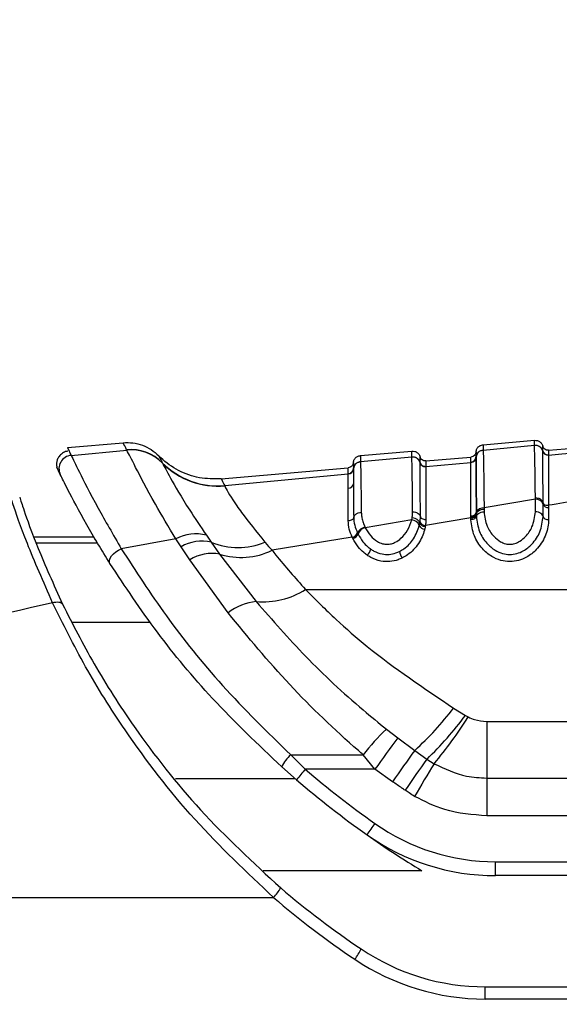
# Paper-space layout '3.5M DUO In Ground Anchor' of a CAD drawing. Header units: millimetres. Extents: x 20 to 26059, y 28 to 17638.
# Tile 13 of 70: x 8870 to 8919, y 6018 to 6106. Entities that reach past the tile are written whole.
import ezdxf

# ---------------------------------------------------------------- set-up
doc = ezdxf.new("R2010")
doc.units = ezdxf.units.MM
doc.layers.add('COMPONENT_GEOMETRY', color=7, linetype='Continuous')
doc.styles.add('SLDTEXTSTYLE0', font='TXT', dxfattribs={"width": 0.75})
doc.dimstyles.new('SLDDIMSTYLE0', dxfattribs={"dimtxt": 150, "dimasz": 6.604, "dimexe": 0, "dimexo": 0.0625, "dimgap": 37.5, "dimtad": 0, "dimtih": 1, "dimtoh": 1, "dimdec": 0, "dimlfac": 0.5, "dimrnd": 1e-09, "dimzin": 12, "dimdsep": 46, "dimtxsty": 'SLDTEXTSTYLE0', "dimsah": 1, "dimcen": 0.09, "dimadec": 0, "dimazin": 3, "dimtfac": 1, "dimtdec": 0, "dimtofl": 0, "dimtmove": 0, "dimatfit": 3, "dimfxl": 1, "dimfrac": 2, "dimtolj": 1, "dimtzin": 12, "dimarcsym": 0})

# ---------------------------------------------------------------- blocks, each defined once
blk = doc.blocks.new('_D_13')
at = {"layer": 'COMPONENT_GEOMETRY', "color": 7, "ltscale": 2}
for p, q in [((9012.304, 8122.062), (929.66, 8122.062)), ((936.01, 8122.062), (936.01, 5320.624)), ((936.01, 2281.062), (936.01, 5082.499)), ((8897.92, 2281.062), (929.66, 2281.062))]:
    blk.add_line(p, q, dxfattribs=at)
for points in [[(936.01, 8122.062), (934.994, 8115.458), (937.026, 8115.458)], [(936.01, 2281.062), (937.026, 2287.666), (934.994, 2287.666)]]:
    blk.add_solid(points, dxfattribs=at)
at = {"layer": 'COMPONENT_GEOMETRY', "color": 7, "ltscale": 2, "insert": (714.344, 5275.86), "char_height": 150, "attachment_point": 1, "style": 'SLDTEXTSTYLE0'}
blk.add_mtext('2921', dxfattribs=at)

psp = doc.layouts.new('3.5M DUO In Ground Anchor')

# ---------------------------------------------------------------- linework, layer by layer
at = {"color": 7, "linetype": 'Continuous', "lineweight": 25, "ltscale": 2}
for p, q in [((8874.584, 6067.819), (8879.577, 6068.256)), ((8874.584, 6067.819), (8874.92, 6067.121)), ((8911.86, 6068.068), (8916.466, 6068.471)), ((8911.861, 6067.597), (8916.466, 6068.034)), ((8916.466, 6068.034), (8916.466, 6068.039)), ((8917.732, 6067.578), (8921.769, 6067.932)), ((8874.92, 6067.121), (8879.911, 6067.589)), ((8879.907, 6067.599), (8879.896, 6067.62)), ((8879.911, 6067.589), (8879.907, 6067.599)), ((8900.86, 6067.106), (8905.466, 6067.509)), ((8900.861, 6066.556), (8905.466, 6066.991)), ((8905.466, 6066.991), (8905.466, 6066.997)), ((8906.732, 6066.616), (8910.769, 6066.969)), ((8911.224, 6066.957), (8911.224, 6066.952)), ((8911.224, 6066.952), (8911.224, 6066.948)), ((8911.861, 6067.597), (8911.861, 6067.591)), ((8917.204, 6067.519), (8917.204, 6067.523)), ((8917.204, 6067.514), (8917.204, 6067.519)), ((8917.732, 6067.152), (8917.731, 6067.148)), ((8917.731, 6067.148), (8917.731, 6067.142)), ((8873.947, 6065.402), (8873.632, 6066.053)), ((8883.094, 6066.452), (8883.105, 6066.43)), ((8883.105, 6066.43), (8883.111, 6066.419)), ((8888.379, 6065.01), (8899.769, 6066.007)), ((8900.861, 6066.556), (8900.861, 6066.551)), ((8906.204, 6066.472), (8906.204, 6066.477)), ((8906.732, 6066.109), (8910.769, 6066.491)), ((8906.732, 6066.109), (8906.732, 6066.106)), ((8906.732, 6066.106), (8906.732, 6066.1)), ((8910.769, 6066.495), (8910.769, 6066.501)), ((8910.769, 6066.491), (8910.769, 6066.495)), ((8888.691, 6064.408), (8899.769, 6065.451)), ((8899.769, 6065.455), (8899.769, 6065.46)), ((8899.769, 6065.451), (8899.769, 6065.455)), ((8900.224, 6065.917), (8900.224, 6065.912)), ((8900.224, 6065.912), (8900.224, 6065.908)), ((8888.691, 6064.408), (8888.696, 6064.39)), ((8916.55, 6063.185), (8911.95, 6062.416)), ((8916.55, 6063.185), (8916.549, 6063.303)), ((8916.55, 6062.059), (8916.55, 6063.185)), ((8917.24, 6062.757), (8917.24, 6062.873)), ((8917.24, 6061.647), (8917.24, 6062.757)), ((8917.733, 6062.645), (8917.733, 6062.452)), ((8917.733, 6062.452), (8917.733, 6061.353)), ((8910.767, 6061.586), (8910.767, 6061.696)), ((8910.767, 6061.509), (8910.767, 6061.586)), ((8911.26, 6061.998), (8911.26, 6061.884)), ((8911.26, 6061.884), (8911.26, 6061.805)), ((8911.26, 6061.805), (8911.26, 6061.647)), ((8911.95, 6062.416), (8911.95, 6062.299)), ((8911.95, 6062.299), (8911.95, 6062.059)), ((8901.264, 6060.701), (8901.294, 6060.639)), ((8905.46, 6061.333), (8901.294, 6060.639)), ((8905.46, 6061.333), (8905.5, 6061.525)), ((8906.14, 6060.842), (8906.185, 6061.054)), ((8906.185, 6061.054), (8906.204, 6061.17)), ((8906.674, 6060.72), (8906.625, 6060.494)), ((8906.694, 6060.846), (8906.674, 6060.72)), ((8910.767, 6061.509), (8906.694, 6060.846)), ((8910.767, 6061.353), (8910.767, 6061.509)), ((8871.575, 6059.812), (8876.946, 6059.812)), ((8887.043, 6059.964), (8887.487, 6059.328)), ((8900.596, 6060.175), (8900.614, 6060.137)), ((8900.614, 6060.137), (8900.648, 6060.068)), ((8884.31, 6059.627), (8879.414, 6058.758)), ((8884.773, 6058.93), (8884.31, 6059.627)), ((8885.55, 6057.767), (8884.773, 6058.93)), ((8887.487, 6059.328), (8888.236, 6058.27)), ((8900.13, 6059.779), (8892.936, 6058.612)), ((8900.186, 6059.663), (8900.149, 6059.738)), ((8888.236, 6058.27), (8891.52, 6054.017)), ((8889.001, 6053.005), (8885.55, 6057.767)), ((8895.929, 6055.106), (8951.429, 6055.106)), ((8909.218, 6044.476), (8910.279, 6043.819)), ((8910.279, 6043.819), (8910.527, 6043.679)), ((8912.184, 6043.288), (8912.184, 6038.207)), ((8912.184, 6043.288), (8949.339, 6043.288)), ((8903.196, 6042.582), (8904.207, 6041.803)), ((8904.207, 6041.803), (8905.735, 6040.687)), ((8905.735, 6040.687), (8906.829, 6039.905)), ((8894.607, 6040.295), (8901.108, 6040.295)), ((8895.918, 6038.992), (8894.607, 6040.295)), ((8902.156, 6038.992), (8901.108, 6040.295)), ((8906.829, 6039.905), (8907.467, 6039.494)), ((8893.807, 6039.202), (8895.137, 6038.039)), ((8902.156, 6038.992), (8895.918, 6038.992)), ((8903.745, 6037.88), (8902.156, 6038.992)), ((8912.184, 6038.207), (8912.184, 6034.821)), ((8912.184, 6038.207), (8949.339, 6038.207)), ((8949.339, 6034.821), (8912.184, 6034.821)), ((8912.985, 6030.705), (8962.46, 6030.705)), ((8912.985, 6029.463), (8912.985, 6030.705)), ((8962.46, 6029.463), (8912.985, 6029.463)), ((8812.686, 6027.504), (8893.065, 6027.504)), ((8912.06, 6018.408), (8912.06, 6019.504)), ((8912.06, 6019.504), (8966.46, 6019.504)), ((8966.46, 6018.408), (8912.06, 6018.408))]:
    psp.add_line(p, q, dxfattribs=at)
at = {"color": 8, "linetype": 'Continuous', "lineweight": 25, "ltscale": 2}
for p, q in [((8871.767, 6059.294), (8877.251, 6059.294)), ((8874.998, 6052.178), (8881.979, 6052.178)), ((8884.284, 6038.165), (8894.99, 6038.165)), ((8906.371, 6029.899), (8892.134, 6029.899))]:
    psp.add_line(p, q, dxfattribs=at)
at = {"color": 7, "linetype": 'Continuous', "lineweight": 25, "ltscale": 2, "flags": 128}
for points in [[(8878.399, 6057.42), (8878.349, 6057.56), (8878.359, 6057.729), (8878.427, 6057.915), (8878.549, 6058.11), (8878.72, 6058.302), (8878.929, 6058.48), (8879.164, 6058.635), (8879.414, 6058.758)], [(8873.249, 6053.91), (8873.402, 6053.952), (8873.551, 6053.978), (8873.691, 6053.987), (8873.82, 6053.978), (8873.933, 6053.952), (8874.027, 6053.909), (8874.1, 6053.851), (8874.15, 6053.779)]]:
    psp.add_lwpolyline(points, dxfattribs=at)
at = {"color": 7, "linetype": 'Continuous', "lineweight": 25, "ltscale": 4}
for centre, radius, start, end in [((8916.527, 6067.337), 0.7, 14.64923, 95.0246), ((8875.025, 6065.927), 1.199, 95.03347, 205.91559), ((8880.257, 6063.645), 3.991, 44.69379, 95.18864), ((8880.267, 6063.622), 3.993, 44.68387, 95.17548), ((8880.271, 6063.612), 3.993, 44.66754, 95.16807), ((8905.527, 6066.294), 0.7, 14.66384, 95.03255), ((8910.726, 6066.998), 0.499, 274.91816, 355.32904), ((8910.726, 6066.989), 0.5, 274.93157, 355.30816), ((8911.921, 6066.9), 0.699, 94.92581, 175.32566), ((8917.688, 6067.65), 0.5, 194.66343, 275.01792), ((8917.688, 6067.64), 0.5, 194.65686, 274.99502), ((8888.06, 6071.365), 6.985, 224.69107, 275.18043), ((8888.064, 6071.34), 6.979, 224.71662, 275.1943), ((8900.92, 6065.86), 0.699, 94.90249, 175.32094), ((8906.688, 6066.607), 0.5, 194.69029, 275.01703), ((8906.688, 6066.598), 0.5, 194.68038, 275.0051), ((8899.726, 6065.958), 0.499, 274.90928, 355.31174), ((8899.726, 6065.949), 0.499, 274.92637, 355.29093), ((8899.758, 6064.656), 0.486, 271.14054, 350.90679), ((8916.614, 6062.516), 0.672, 21.09091, 95.40027), ((8917.688, 6062.93), 0.48, 201.0764, 275.40762), ((8910.812, 6062.175), 0.481, 264.63594, 338.36429), ((8910.816, 6061.987), 0.481, 264.20977, 337.64896), ((8911.884, 6061.745), 0.674, 84.39677, 157.98761), ((8905.418, 6060.558), 0.776, 21.50391, 86.83575), ((8906.655, 6061.048), 0.555, 201.7564, 266.87316), ((8906.688, 6061.369), 0.523, 202.34108, 270.72685), ((8886.078, 6056.541), 3.557, 74.25644, 119.81126), ((8900.009, 6060.394), 0.627, 281.09683, 339.51589), ((8900.046, 6060.289), 0.641, 282.557, 339.81381), ((8901.489, 6059.767), 0.893, 102.57436, 160.32264), ((8886.623, 6055.773), 3.659, 76.34282, 120.36513), ((8889.863, 6065.124), 6.264, 247.70776, 292.79566), ((8887.55, 6054.508), 3.823, 79.66386, 121.53664), ((8890.154, 6064.371), 6.396, 252.55011, 295.78515), ((8900.786, 6058.958), 1.026, 310.75534, 346.84544), ((8905.626, 6058.739), 1.294, 190.28741, 218.83567), ((8892.109, 6061.099), 7.106, 265.25059, 302.51583), ((8891.951, 6049.303), 4.733, 95.21555, 128.54146), ((8886.376, 6061.977), 28.776, 312.28015, 322.54095), ((8883.326, 6064.096), 33.729, 314.1745, 323.04639), ((8877.81, 6064.388), 38.72, 319.99079, 327.66694), ((8916.023, 6028.777), 18.846, 132.89717, 142.32271), ((8987.953, 5978.553), 104.947, 142.93786, 144.83749), ((8993.992, 5976.013), 109.417, 143.76589, 145.56796), ((8896.788, 6037.862), 3.268, 131.87594, 155.79336), ((8996.848, 5974.242), 111.422, 143.89187, 145.64915), ((9014.441, 5973.62), 125.629, 148.37533, 149.93035), ((8906.138, 6029.828), 13.728, 138.11756, 143.26179), ((8950.794, 6103.069), 84.364, 229.4226, 234.78286), ((8950.794, 6103.027), 85.564, 229.4226, 234.78286), ((8914.61, 6024.962), 15.484, 143.61879, 148.18773), ((8912.985, 6049.505), 18.8, 234.78286, 270), ((8912.985, 6049.463), 20, 234.78286, 270), ((8950.794, 6103.027), 85.564, 234.78286, 238.72231), ((8889.882, 6030.593), 4.435, 315.85451, 329.77538), ((8944.26, 6087.504), 77.8, 229.48187, 236.14497), ((8944.26, 6087.408), 78.8, 229.48187, 236.14497), ((8896.208, 6025.096), 5.199, 323.01839, 334.95497), ((8912.06, 6039.504), 20, 236.14497, 270), ((8912.06, 6039.408), 21, 236.14497, 270)]:
    psp.add_arc(centre, radius, start, end, dxfattribs=at)
at = {"color": 7, "linetype": 'Continuous', "lineweight": 25, "ltscale": 2}
for points, knots in [([(8879.577, 6068.256), (8879.871, 6068.263), (8880.46, 6068.277), (8881.319, 6068.05), (8882.12, 6067.665), (8882.558, 6067.272), (8882.778, 6067.075)], [0, 0, 0, 0, 0.250003, 0.500004, 0.749999, 1, 1, 1, 1]), ([(8879.896, 6067.62), (8879.776, 6067.859), (8879.599, 6068.21), (8879.582, 6068.245), (8879.577, 6068.256)], [0, 0, 0, 0, 0.67875, 1, 1, 1, 1]), ([(8911.224, 6067.427), (8911.231, 6067.479), (8911.253, 6067.622), (8911.372, 6067.832), (8911.589, 6068.013), (8911.77, 6068.05), (8911.86, 6068.068)], [0, 0, 0, 0, 0.161108, 0.440729, 0.720359, 1, 1, 1, 1]), ([(8911.86, 6068.068), (8911.86, 6068.068), (8911.861, 6068.066), (8911.861, 6068.031), (8911.861, 6067.933), (8911.861, 6067.805), (8911.861, 6067.658), (8911.861, 6067.597)], [0, 0, 0, 0, 0.067017, 0.357375, 0.502549, 0.792963, 1, 1, 1, 1]), ([(8916.466, 6068.039), (8916.466, 6068.052), (8916.466, 6068.151), (8916.466, 6068.266), (8916.466, 6068.392), (8916.466, 6068.46), (8916.466, 6068.468), (8916.466, 6068.471)], [0, 0, 0, 0, 0.045283, 0.348609, 0.500266, 0.803652, 1, 1, 1, 1]), ([(8916.466, 6068.471), (8916.558, 6068.469), (8916.743, 6068.464), (8916.988, 6068.323), (8917.142, 6068.137), (8917.188, 6068), (8917.204, 6067.95)], [0, 0, 0, 0, 0.279638, 0.559283, 0.838886, 1, 1, 1, 1]), ([(8916.466, 6068.039), (8916.558, 6068.037), (8916.743, 6068.032), (8916.988, 6067.891), (8917.142, 6067.706), (8917.188, 6067.569), (8917.204, 6067.519)], [0, 0, 0, 0, 0.279622, 0.559243, 0.838887, 1, 1, 1, 1]), ([(8916.549, 6063.303), (8916.539, 6064.153), (8916.524, 6065.446), (8916.495, 6067.272), (8916.478, 6067.709), (8916.466, 6068.034)], [0, 0, 0, 0, 0.331864, 0.504238, 1, 1, 1, 1]), ([(8917.204, 6067.523), (8917.204, 6067.645), (8917.204, 6067.812), (8917.204, 6067.929), (8917.204, 6067.942), (8917.204, 6067.95)], [0, 0, 0, 0, 0.498061, 0.680482, 1, 1, 1, 1]), ([(8917.732, 6067.578), (8917.673, 6067.579), (8917.555, 6067.581), (8917.394, 6067.66), (8917.266, 6067.785), (8917.225, 6067.895), (8917.204, 6067.95)], [0, 0, 0, 0, 0.250014, 0.499989, 0.750019, 1, 1, 1, 1]), ([(8874.626, 6067.483), (8874.594, 6067.482), (8874.417, 6067.477), (8874.124, 6067.321), (8873.834, 6067.05), (8873.671, 6066.742), (8873.606, 6066.466), (8873.599, 6066.238), (8873.624, 6066.107), (8873.634, 6066.054)], [0, 0, 0, 0, 0.049091, 0.270937, 0.483399, 0.653387, 0.796548, 0.916624, 1, 1, 1, 1]), ([(8874.92, 6067.121), (8875.102, 6066.751), (8875.464, 6066.011), (8877.06, 6062.811), (8878.681, 6060.021), (8879.414, 6058.758)], [0, 0, 0, 0, 0.354177, 0.707849, 1, 1, 1, 1]), ([(8884.31, 6059.627), (8883.67, 6060.699), (8882.121, 6063.291), (8880.489, 6066.452), (8880.105, 6067.208), (8879.911, 6067.589)], [0, 0, 0, 0, 0.259059, 0.6264, 1, 1, 1, 1]), ([(8882.778, 6067.075), (8882.816, 6066.999), (8882.86, 6066.909), (8883.065, 6066.509), (8883.094, 6066.452)], [0, 0, 0, 0, 0.858734, 1, 1, 1, 1]), ([(8888.379, 6065.01), (8887.718, 6065.007), (8886.398, 6064.999), (8884.515, 6065.689), (8883.359, 6066.497), (8882.836, 6067.018), (8882.778, 6067.075)], [0, 0, 0, 0, 0.320008, 0.640017, 0.960022, 1, 1, 1, 1]), ([(8900.224, 6066.465), (8900.231, 6066.517), (8900.253, 6066.66), (8900.372, 6066.869), (8900.589, 6067.051), (8900.77, 6067.088), (8900.86, 6067.106)], [0, 0, 0, 0, 0.161104, 0.440722, 0.720362, 1, 1, 1, 1]), ([(8900.86, 6067.106), (8900.86, 6067.1), (8900.861, 6067.088), (8900.861, 6066.979), (8900.861, 6066.805), (8900.861, 6066.634), (8900.861, 6066.556)], [0, 0, 0, 0, 0.2331561, 0.5020006, 0.7713617, 1, 1, 1, 1]), ([(8905.466, 6066.997), (8905.466, 6067.068), (8905.466, 6067.227), (8905.466, 6067.393), (8905.466, 6067.493), (8905.466, 6067.504), (8905.466, 6067.509)], [0, 0, 0, 0, 0.221771, 0.500316, 0.779385, 1, 1, 1, 1]), ([(8905.466, 6067.509), (8905.558, 6067.507), (8905.743, 6067.502), (8905.988, 6067.36), (8906.142, 6067.175), (8906.188, 6067.038), (8906.204, 6066.988)], [0, 0, 0, 0, 0.279636, 0.559277, 0.838887, 1, 1, 1, 1]), ([(8905.466, 6066.997), (8905.558, 6066.994), (8905.743, 6066.989), (8905.988, 6066.848), (8906.142, 6066.663), (8906.188, 6066.527), (8906.204, 6066.477)], [0, 0, 0, 0, 0.279627, 0.559277, 0.838886, 1, 1, 1, 1]), ([(8905.544, 6062.06), (8905.534, 6062.961), (8905.51, 6065.159), (8905.484, 6066.624), (8905.47, 6066.917), (8905.466, 6066.991)], [0, 0, 0, 0, 0.3414077, 0.8328399, 1, 1, 1, 1]), ([(8906.204, 6066.481), (8906.204, 6066.582), (8906.204, 6066.734), (8906.204, 6066.933), (8906.204, 6066.965), (8906.204, 6066.988)], [0, 0, 0, 0, 0.331164, 0.498538, 1, 1, 1, 1]), ([(8906.732, 6066.616), (8906.673, 6066.617), (8906.555, 6066.619), (8906.394, 6066.698), (8906.266, 6066.823), (8906.225, 6066.933), (8906.204, 6066.988)], [0, 0, 0, 0, 0.249996, 0.499995, 0.750015, 1, 1, 1, 1]), ([(8911.224, 6067.427), (8911.213, 6067.369), (8911.192, 6067.254), (8911.087, 6067.108), (8910.942, 6067.002), (8910.827, 6066.98), (8910.769, 6066.969)], [0, 0, 0, 0, 0.250007, 0.500009, 0.750015, 1, 1, 1, 1]), ([(8910.769, 6066.501), (8910.769, 6066.592), (8910.769, 6066.733), (8910.769, 6066.918), (8910.769, 6066.947), (8910.769, 6066.969)], [0, 0, 0, 0, 0.3234275, 0.497459, 1, 1, 1, 1]), ([(8911.224, 6066.952), (8911.213, 6066.894), (8911.192, 6066.779), (8911.087, 6066.634), (8910.942, 6066.528), (8910.827, 6066.506), (8910.769, 6066.495)], [0, 0, 0, 0, 0.2499357, 0.4999535, 0.7499924, 1, 1, 1, 1]), ([(8911.224, 6066.952), (8911.232, 6067.004), (8911.253, 6067.146), (8911.373, 6067.355), (8911.59, 6067.536), (8911.771, 6067.573), (8911.861, 6067.591)], [0, 0, 0, 0, 0.161059, 0.440697, 0.720349, 1, 1, 1, 1]), ([(8911.224, 6067.427), (8911.224, 6067.405), (8911.224, 6067.376), (8911.224, 6067.19), (8911.224, 6067.049), (8911.224, 6066.957)], [0, 0, 0, 0, 0.50254, 0.676572, 1, 1, 1, 1]), ([(8911.224, 6066.948), (8911.225, 6066.915), (8911.23, 6066.727), (8911.238, 6065.903), (8911.249, 6064.255), (8911.255, 6063.029), (8911.259, 6062.177), (8911.26, 6061.998)], [0, 0, 0, 0, 0.089233, 0.503157, 0.697698, 0.936451, 1, 1, 1, 1]), ([(8911.26, 6061.998), (8911.259, 6062.173), (8911.255, 6063.021), (8911.249, 6064.236), (8911.237, 6066.109), (8911.229, 6066.596), (8911.224, 6066.948)], [0, 0, 0, 0, 0.0620264, 0.3010564, 0.4958258, 1, 1, 1, 1]), ([(8911.861, 6067.591), (8911.87, 6067.389), (8911.884, 6067.089), (8911.903, 6066.092), (8911.923, 6064.836), (8911.938, 6063.461), (8911.95, 6062.416)], [0, 0, 0, 0, 0.341964, 0.506116, 0.624337, 1, 1, 1, 1]), ([(8917.731, 6067.148), (8917.673, 6067.149), (8917.555, 6067.151), (8917.394, 6067.23), (8917.266, 6067.354), (8917.225, 6067.464), (8917.204, 6067.519)], [0, 0, 0, 0, 0.2500168, 0.5000221, 0.7500459, 1, 1, 1, 1]), ([(8917.24, 6062.873), (8917.24, 6063.021), (8917.236, 6063.825), (8917.229, 6064.987), (8917.218, 6066.741), (8917.21, 6067.193), (8917.204, 6067.514)], [0, 0, 0, 0, 0.055685, 0.3031375, 0.5042309, 1, 1, 1, 1]), ([(8917.731, 6067.142), (8917.732, 6067.13), (8917.732, 6066.974), (8917.733, 6066.27), (8917.733, 6064.652), (8917.733, 6063.524), (8917.733, 6062.764), (8917.733, 6062.645)], [0, 0, 0, 0, 0.038421, 0.501137, 0.704053, 0.953619, 1, 1, 1, 1]), ([(8917.732, 6067.578), (8917.732, 6067.57), (8917.732, 6067.557), (8917.732, 6067.44), (8917.732, 6067.274), (8917.732, 6067.152)], [0, 0, 0, 0, 0.319517, 0.501938, 1, 1, 1, 1]), ([(8917.732, 6067.152), (8918.132, 6067.19), (8919.478, 6067.318), (8920.823, 6067.445), (8921.769, 6067.535)], [0, 0, 0, 0, 0.297162, 1, 1, 1, 1]), ([(8883.111, 6066.419), (8883.284, 6066.08), (8883.63, 6065.404), (8885.142, 6062.778), (8886.525, 6060.731), (8887.043, 6059.964)], [0, 0, 0, 0, 0.385563, 0.769777, 1, 1, 1, 1]), ([(8900.224, 6066.465), (8900.213, 6066.407), (8900.192, 6066.291), (8900.087, 6066.146), (8899.942, 6066.04), (8899.827, 6066.018), (8899.769, 6066.007)], [0, 0, 0, 0, 0.250007, 0.500009, 0.750015, 1, 1, 1, 1]), ([(8899.769, 6065.46), (8899.769, 6065.571), (8899.769, 6065.735), (8899.769, 6065.948), (8899.769, 6065.981), (8899.769, 6066.007)], [0, 0, 0, 0, 0.337096, 0.498227, 1, 1, 1, 1]), ([(8900.224, 6065.912), (8900.232, 6065.964), (8900.253, 6066.106), (8900.373, 6066.315), (8900.59, 6066.496), (8900.771, 6066.532), (8900.861, 6066.551)], [0, 0, 0, 0, 0.161066, 0.440686, 0.720356, 1, 1, 1, 1]), ([(8900.224, 6066.465), (8900.224, 6066.439), (8900.224, 6066.406), (8900.224, 6066.192), (8900.224, 6066.028), (8900.224, 6065.917)], [0, 0, 0, 0, 0.5017723, 0.6629033, 1, 1, 1, 1]), ([(8900.861, 6066.551), (8900.864, 6066.499), (8900.872, 6066.344), (8900.887, 6065.707), (8900.909, 6064.368), (8900.926, 6062.879), (8900.936, 6062.01)], [0, 0, 0, 0, 0.129882, 0.385514, 0.641749, 1, 1, 1, 1]), ([(8906.204, 6066.477), (8906.204, 6066.477), (8906.204, 6066.479), (8906.204, 6066.48), (8906.204, 6066.481)], [0, 0, 0, 0, 0.011352, 1, 1, 1, 1]), ([(8906.732, 6066.106), (8906.673, 6066.107), (8906.555, 6066.108), (8906.394, 6066.188), (8906.266, 6066.312), (8906.225, 6066.422), (8906.204, 6066.477)], [0, 0, 0, 0, 0.24999, 0.500004, 0.750003, 1, 1, 1, 1]), ([(8906.238, 6061.64), (8906.233, 6062.612), (8906.226, 6064.094), (8906.216, 6065.678), (8906.209, 6066.304), (8906.205, 6066.452), (8906.204, 6066.472)], [0, 0, 0, 0, 0.376616, 0.574535, 0.945416, 1, 1, 1, 1]), ([(8906.732, 6066.616), (8906.732, 6066.592), (8906.732, 6066.561), (8906.732, 6066.363), (8906.732, 6066.21), (8906.732, 6066.109)], [0, 0, 0, 0, 0.501461, 0.668835, 1, 1, 1, 1]), ([(8906.732, 6066.1), (8906.732, 6065.829), (8906.732, 6065.431), (8906.733, 6063.74), (8906.733, 6062.292), (8906.733, 6061.343)], [0, 0, 0, 0, 0.425414, 0.623432, 1, 1, 1, 1]), ([(8910.767, 6061.696), (8910.767, 6061.87), (8910.767, 6062.699), (8910.768, 6063.89), (8910.768, 6065.487), (8910.768, 6066.282), (8910.769, 6066.46), (8910.769, 6066.491)], [0, 0, 0, 0, 0.063622, 0.302568, 0.497158, 0.910873, 1, 1, 1, 1]), ([(8878.399, 6057.42), (8877.667, 6058.622), (8876.057, 6061.27), (8874.47, 6064.337), (8874.121, 6065.048), (8873.947, 6065.402)], [0, 0, 0, 0, 0.294216, 0.647739, 1, 1, 1, 1]), ([(8899.768, 6064.171), (8899.768, 6064.241), (8899.768, 6064.604), (8899.768, 6065.021), (8899.769, 6065.333), (8899.769, 6065.415), (8899.769, 6065.451)], [0, 0, 0, 0, 0.100696, 0.524691, 0.789151, 1, 1, 1, 1]), ([(8900.224, 6065.912), (8900.213, 6065.854), (8900.192, 6065.739), (8900.087, 6065.594), (8899.942, 6065.488), (8899.827, 6065.466), (8899.769, 6065.455)], [0, 0, 0, 0, 0.250019, 0.50002, 0.749998, 1, 1, 1, 1]), ([(8900.224, 6065.908), (8900.225, 6065.87), (8900.227, 6065.783), (8900.231, 6065.459), (8900.235, 6065.027), (8900.237, 6064.652), (8900.238, 6064.58)], [0, 0, 0, 0, 0.210941, 0.475439, 0.899347, 1, 1, 1, 1]), ([(8888.379, 6065.01), (8888.392, 6064.984), (8888.417, 6064.933), (8888.6, 6064.582), (8888.691, 6064.408)], [0, 0, 0, 0, 0.506427, 1, 1, 1, 1]), ([(8888.696, 6064.39), (8888.716, 6064.341), (8888.818, 6064.094), (8889.339, 6063.225), (8890.551, 6061.488), (8891.528, 6060.286), (8892.289, 6059.349)], [0, 0, 0, 0, 0.103309, 0.525875, 0.630226, 1, 1, 1, 1]), ([(8900.238, 6064.58), (8900.239, 6064.375), (8900.241, 6064.022), (8900.246, 6063.199), (8900.25, 6062.396), (8900.253, 6061.721), (8900.254, 6061.566)], [0, 0, 0, 0, 0.262221, 0.453564, 0.874472, 1, 1, 1, 1]), ([(8873.249, 6053.91), (8872.428, 6055.783), (8870.786, 6059.531), (8869.608, 6063.026), (8869.371, 6063.726), (8869.264, 6064.043)], [0, 0, 0, 0, 0.353351, 0.707215, 1, 1, 1, 1]), ([(8870.302, 6063.36), (8870.401, 6063.06), (8870.62, 6062.399), (8871.751, 6059.1), (8873.351, 6055.55), (8874.15, 6053.779)], [0, 0, 0, 0, 0.293551, 0.647523, 1, 1, 1, 1]), ([(8899.767, 6061.245), (8899.767, 6061.396), (8899.767, 6062.053), (8899.767, 6062.832), (8899.768, 6063.631), (8899.768, 6063.973), (8899.768, 6064.171)], [0, 0, 0, 0, 0.125573, 0.546573, 0.737903, 1, 1, 1, 1]), ([(8917.24, 6062.872), (8917.228, 6062.91), (8917.195, 6063.014), (8917.057, 6063.161), (8916.825, 6063.28), (8916.641, 6063.296), (8916.549, 6063.303)], [0, 0, 0, 0, 0.161019, 0.440664, 0.720348, 1, 1, 1, 1]), ([(8917.24, 6062.873), (8917.256, 6062.838), (8917.287, 6062.768), (8917.405, 6062.688), (8917.558, 6062.639), (8917.675, 6062.643), (8917.733, 6062.645)], [0, 0, 0, 0, 0.250059, 0.500076, 0.750055, 1, 1, 1, 1]), ([(8921.767, 6063.304), (8921.315, 6063.23), (8919.971, 6063.011), (8918.626, 6062.791), (8917.733, 6062.645)], [0, 0, 0, 0, 0.336526, 1, 1, 1, 1]), ([(8900.254, 6061.566), (8900.239, 6061.523), (8900.209, 6061.437), (8900.094, 6061.333), (8899.943, 6061.261), (8899.826, 6061.251), (8899.767, 6061.245)], [0, 0, 0, 0, 0.25001, 0.500007, 0.749992, 1, 1, 1, 1]), ([(8900.254, 6061.566), (8900.265, 6061.604), (8900.297, 6061.709), (8900.432, 6061.859), (8900.661, 6061.983), (8900.844, 6062.001), (8900.936, 6062.01)], [0, 0, 0, 0, 0.161062, 0.440716, 0.720353, 1, 1, 1, 1]), ([(8900.254, 6061.566), (8900.254, 6061.562), (8900.255, 6061.337), (8900.313, 6060.878), (8900.502, 6060.409), (8900.596, 6060.175)], [0, 0, 0, 0, 0.007768, 0.504841, 1, 1, 1, 1]), ([(8900.936, 6062.01), (8900.944, 6061.878), (8900.959, 6061.613), (8901.062, 6061.204), (8901.174, 6060.899), (8901.251, 6060.731), (8901.264, 6060.701)], [0, 0, 0, 0, 0.3107943, 0.6215317, 0.9320277, 1, 1, 1, 1]), ([(8905.5, 6061.525), (8905.509, 6061.585), (8905.527, 6061.705), (8905.542, 6061.883), (8905.543, 6062.001), (8905.544, 6062.06)], [0, 0, 0, 0, 0.329905, 0.6648314, 1, 1, 1, 1]), ([(8905.544, 6062.06), (8905.635, 6062.053), (8905.819, 6062.039), (8906.052, 6061.922), (8906.191, 6061.779), (8906.225, 6061.677), (8906.238, 6061.64)], [0, 0, 0, 0, 0.279657, 0.559321, 0.838954, 1, 1, 1, 1]), ([(8906.204, 6061.17), (8906.212, 6061.231), (8906.233, 6061.389), (8906.236, 6061.544), (8906.238, 6061.64)], [0, 0, 0, 0, 0.381689, 1, 1, 1, 1]), ([(8906.733, 6061.343), (8906.675, 6061.347), (8906.557, 6061.355), (8906.404, 6061.421), (8906.286, 6061.518), (8906.254, 6061.599), (8906.238, 6061.64)], [0, 0, 0, 0, 0.249989, 0.500005, 0.749962, 1, 1, 1, 1]), ([(8911.26, 6061.884), (8911.244, 6061.843), (8911.213, 6061.762), (8911.096, 6061.665), (8910.943, 6061.599), (8910.826, 6061.59), (8910.767, 6061.586)], [0, 0, 0, 0, 0.249965, 0.499995, 0.749981, 1, 1, 1, 1]), ([(8911.26, 6061.647), (8911.244, 6061.607), (8911.213, 6061.527), (8911.096, 6061.432), (8910.943, 6061.366), (8910.826, 6061.358), (8910.767, 6061.353)], [0, 0, 0, 0, 0.249977, 0.500012, 0.750007, 1, 1, 1, 1]), ([(8911.26, 6061.884), (8911.272, 6061.92), (8911.306, 6062.02), (8911.443, 6062.161), (8911.675, 6062.276), (8911.859, 6062.291), (8911.95, 6062.299)], [0, 0, 0, 0, 0.161193, 0.440805, 0.720405, 1, 1, 1, 1]), ([(8911.26, 6061.647), (8911.272, 6061.683), (8911.306, 6061.782), (8911.443, 6061.922), (8911.675, 6062.036), (8911.859, 6062.051), (8911.95, 6062.059)], [0, 0, 0, 0, 0.161103, 0.440723, 0.720357, 1, 1, 1, 1]), ([(8911.26, 6061.647), (8911.315, 6061.192), (8911.414, 6060.366), (8912.072, 6059.313), (8912.827, 6058.644), (8913.563, 6058.308), (8914.249, 6058.21), (8914.898, 6058.303), (8915.603, 6058.602), (8916.385, 6059.25), (8917.08, 6060.328), (8917.184, 6061.185), (8917.24, 6061.647)], [0, 0, 0, 0, 0.159439, 0.28915, 0.381198, 0.445786, 0.500416, 0.55352, 0.609165, 0.699962, 0.838275, 1, 1, 1, 1]), ([(8911.95, 6062.059), (8912.003, 6061.631), (8912.096, 6060.867), (8912.692, 6059.942), (8913.315, 6059.413), (8913.839, 6059.186), (8914.293, 6059.133), (8914.743, 6059.212), (8915.23, 6059.449), (8915.801, 6059.945), (8916.395, 6060.843), (8916.492, 6061.605), (8916.55, 6062.059)], [0, 0, 0, 0, 0.181551, 0.323795, 0.408853, 0.462297, 0.504186, 0.545984, 0.600561, 0.677304, 0.807905, 1, 1, 1, 1]), ([(8917.24, 6061.647), (8917.228, 6061.683), (8917.195, 6061.782), (8917.057, 6061.922), (8916.825, 6062.036), (8916.642, 6062.051), (8916.55, 6062.059)], [0, 0, 0, 0, 0.161103, 0.440723, 0.720357, 1, 1, 1, 1]), ([(8917.24, 6061.647), (8917.256, 6061.607), (8917.287, 6061.527), (8917.405, 6061.432), (8917.558, 6061.366), (8917.675, 6061.358), (8917.733, 6061.353)], [0, 0, 0, 0, 0.249977, 0.500012, 0.750007, 1, 1, 1, 1]), ([(8900.13, 6059.779), (8900.027, 6060.026), (8899.819, 6060.528), (8899.785, 6061.004), (8899.767, 6061.245)], [0, 0, 0, 0, 0.493791, 1, 1, 1, 1]), ([(8900.614, 6060.137), (8900.625, 6060.175), (8900.656, 6060.277), (8900.786, 6060.445), (8901.005, 6060.612), (8901.178, 6060.672), (8901.264, 6060.701)], [0, 0, 0, 0, 0.160984, 0.440673, 0.720336, 1, 1, 1, 1]), ([(8901.294, 6060.639), (8901.441, 6060.387), (8901.704, 6059.934), (8902.268, 6059.444), (8902.796, 6059.199), (8903.249, 6059.132), (8903.646, 6059.19), (8904.085, 6059.365), (8904.62, 6059.755), (8905.163, 6060.441), (8905.357, 6061.021), (8905.46, 6061.333)], [0, 0, 0, 0, 0.16124, 0.289134, 0.368582, 0.428025, 0.487371, 0.542821, 0.643285, 0.807988, 1, 1, 1, 1]), ([(8904.352, 6058.508), (8904.486, 6058.584), (8905.017, 6058.886), (8905.731, 6059.688), (8905.997, 6060.44), (8906.14, 6060.842)], [0, 0, 0, 0, 0.136183, 0.538312, 1, 1, 1, 1]), ([(8906.185, 6061.054), (8906.173, 6061.09), (8906.14, 6061.191), (8906.003, 6061.343), (8905.773, 6061.477), (8905.591, 6061.509), (8905.5, 6061.525)], [0, 0, 0, 0, 0.160754, 0.440503, 0.720253, 1, 1, 1, 1]), ([(8906.674, 6060.72), (8906.616, 6060.73), (8906.5, 6060.749), (8906.348, 6060.828), (8906.232, 6060.932), (8906.201, 6061.013), (8906.185, 6061.054)], [0, 0, 0, 0, 0.250006, 0.500026, 0.749996, 1, 1, 1, 1]), ([(8906.733, 6061.343), (8906.73, 6061.242), (8906.726, 6061.078), (8906.703, 6060.91), (8906.694, 6060.846)], [0, 0, 0, 0, 0.618929, 1, 1, 1, 1]), ([(8917.733, 6061.353), (8917.733, 6061.306), (8917.726, 6060.819), (8917.503, 6059.886), (8916.793, 6058.757), (8915.897, 6058.029), (8915.055, 6057.676), (8914.249, 6057.564), (8913.4, 6057.682), (8912.521, 6058.076), (8911.661, 6058.828), (8910.934, 6059.977), (8910.826, 6060.867), (8910.767, 6061.353)], [0, 0, 0, 0, 0.015175, 0.154017, 0.287928, 0.380186, 0.440102, 0.499621, 0.560832, 0.630064, 0.72299, 0.848337, 1, 1, 1, 1]), ([(8877.251, 6059.294), (8877.204, 6059.373), (8877.109, 6059.533), (8876.981, 6059.751), (8876.96, 6059.787), (8876.946, 6059.812)], [0, 0, 0, 0, 0.250222, 0.500444, 1, 1, 1, 1]), ([(8900.149, 6059.738), (8900.204, 6059.757), (8900.314, 6059.793), (8900.459, 6059.893), (8900.569, 6060.012), (8900.599, 6060.095), (8900.614, 6060.137)], [0, 0, 0, 0, 0.249984, 0.499979, 0.749985, 1, 1, 1, 1]), ([(8900.648, 6060.068), (8900.781, 6059.835), (8901.013, 6059.431), (8901.432, 6058.988), (8901.698, 6058.789), (8901.785, 6058.724)], [0, 0, 0, 0, 0.477008, 0.827826, 1, 1, 1, 1]), ([(8906.625, 6060.494), (8906.618, 6060.468), (8906.507, 6060.034), (8906.135, 6059.215), (8905.377, 6058.355), (8904.776, 6058.017), (8904.618, 6057.928)], [0, 0, 0, 0, 0.026995, 0.449871, 0.85551, 1, 1, 1, 1]), ([(8892.289, 6059.349), (8892.303, 6059.333), (8892.51, 6059.091), (8892.73, 6058.844), (8892.936, 6058.612)], [0, 0, 0, 0, 0.065215, 1, 1, 1, 1]), ([(8900.149, 6059.738), (8900.149, 6059.738), (8900.142, 6059.751), (8900.136, 6059.765), (8900.13, 6059.779)], [0, 0, 0, 0, 0.010679, 1, 1, 1, 1]), ([(8901.456, 6058.18), (8901.355, 6058.255), (8901.056, 6058.477), (8900.589, 6058.967), (8900.332, 6059.41), (8900.186, 6059.663)], [0, 0, 0, 0, 0.177832, 0.531291, 1, 1, 1, 1]), ([(8879.414, 6058.758), (8880.709, 6056.755), (8883.34, 6052.683), (8888.44, 6046.312), (8892.515, 6042.336), (8894.607, 6040.295)], [0, 0, 0, 0, 0.32022, 0.65098, 1, 1, 1, 1]), ([(8892.936, 6058.612), (8893.047, 6058.472), (8893.973, 6057.312), (8895.013, 6056.138), (8895.929, 6055.106)], [0, 0, 0, 0, 0.120519, 1, 1, 1, 1]), ([(8904.618, 6057.928), (8904.495, 6057.872), (8904.144, 6057.714), (8903.484, 6057.575), (8902.616, 6057.625), (8901.929, 6057.875), (8901.565, 6058.11), (8901.456, 6058.18)], [0, 0, 0, 0, 0.123832, 0.354513, 0.586157, 0.87524, 1, 1, 1, 1]), ([(8901.785, 6058.724), (8901.879, 6058.663), (8902.179, 6058.468), (8902.738, 6058.26), (8903.438, 6058.22), (8903.968, 6058.333), (8904.251, 6058.462), (8904.352, 6058.508)], [0, 0, 0, 0, 0.131134, 0.422238, 0.647085, 0.874039, 1, 1, 1, 1]), ([(8893.807, 6039.202), (8891.687, 6041.214), (8887.631, 6045.063), (8882.445, 6051.339), (8879.761, 6055.373), (8878.399, 6057.42)], [0, 0, 0, 0, 0.350472, 0.670401, 1, 1, 1, 1]), ([(8895.929, 6055.106), (8896.826, 6054.207), (8898.557, 6052.473), (8902.835, 6048.756), (8906.557, 6046.26), (8909.218, 6044.476)], [0, 0, 0, 0, 0.234814, 0.452882, 1, 1, 1, 1]), ([(8873.249, 6053.91), (8863.191, 6051.602), (8843.046, 6046.98), (8822.729, 6042.429), (8812.557, 6040.15)], [0, 0, 0, 0, 0.499285, 1, 1, 1, 1]), ([(8893.065, 6027.504), (8890.653, 6029.777), (8885.74, 6034.406), (8880.229, 6041.606), (8876.039, 6048.272), (8874.188, 6052.012), (8873.249, 6053.91)], [0, 0, 0, 0, 0.288068, 0.586644, 0.790185, 1, 1, 1, 1]), ([(8874.15, 6053.779), (8875.047, 6052.009), (8876.872, 6048.409), (8880.94, 6042.082), (8886.411, 6035.086), (8891.247, 6030.633), (8893.715, 6028.361)], [0, 0, 0, 0, 0.202853, 0.412388, 0.700186, 1, 1, 1, 1]), ([(8891.52, 6054.017), (8892.96, 6052.364), (8895.872, 6049.018), (8899.958, 6045.229), (8902.496, 6043.154), (8903.196, 6042.582)], [0, 0, 0, 0, 0.4143409, 0.8385249, 1, 1, 1, 1]), ([(8901.108, 6040.295), (8900.966, 6040.418), (8898.655, 6042.42), (8894.3, 6046.56), (8890.782, 6050.839), (8889.001, 6053.005)], [0, 0, 0, 0, 0.031353, 0.509611, 1, 1, 1, 1]), ([(8910.527, 6043.679), (8910.716, 6043.593), (8911.239, 6043.355), (8911.816, 6043.314), (8912.184, 6043.288)], [0, 0, 0, 0, 0.362919, 1, 1, 1, 1]), ([(8907.467, 6039.494), (8908.419, 6039.039), (8909.922, 6038.32), (8911.576, 6038.238), (8912.184, 6038.207)], [0, 0, 0, 0, 0.632592, 1, 1, 1, 1]), ([(8904.858, 6037.113), (8904.764, 6037.178), (8904.393, 6037.434), (8904.022, 6037.689), (8903.745, 6037.88)], [0, 0, 0, 0, 0.254466, 1, 1, 1, 1]), ([(8905.719, 6036.567), (8905.553, 6036.667), (8905.261, 6036.841), (8904.979, 6037.032), (8904.858, 6037.113)], [0, 0, 0, 0, 0.570614, 1, 1, 1, 1]), ([(8912.184, 6034.821), (8910.908, 6034.918), (8908.635, 6035.091), (8906.608, 6036.117), (8905.719, 6036.567)], [0, 0, 0, 0, 0.561368, 1, 1, 1, 1])]:
    psp.add_open_spline(points, degree=3, knots=knots, dxfattribs=at)

# ---------------------------------------------------------------- dimensions: what is measured, and where the dimension line sits
at = {"layer": 'COMPONENT_GEOMETRY', "color": 7, "ltscale": 2}
dim = psp.add_linear_dim(base=(936.010394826, 8122.061978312), p1=(8900.460451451, 2281.061978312), p2=(9014.844390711, 8122.061978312), angle=90, dimstyle='SLDDIMSTYLE0', dxfattribs=at)
dim.commit()
dim.dimension.update_dxf_attribs({"geometry": '_D_13', "text_midpoint": (936.010394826, 5201.561978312), "dimtype": 160})

doc.saveas('drawing.dxf')
